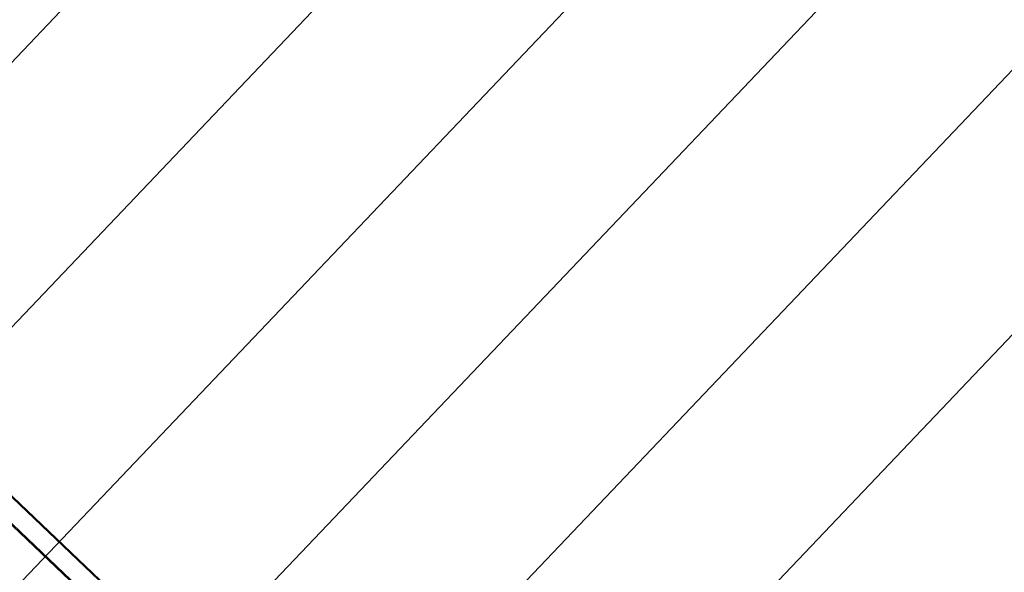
# Model space of a CAD drawing. Header units: metres. Extents: x 32343131.6 to 32343183.7, y 5699223.3 to 5699275.1.
# Tile 71 of 190: x 32343141.1 to 32343143.1, y 5699261.9 to 5699263.1. Entities that reach past the tile are written whole.
import ezdxf

# ---------------------------------------------------------------- set-up
doc = ezdxf.new("R2010")
doc.units = ezdxf.units.M
doc.layers.add('0-1', color=7, linetype='Continuous', lineweight=5)
doc.layers.add('S-BEAM-1', color=7, linetype='Continuous', lineweight=5, true_color=0xcccccc)

# ---------------------------------------------------------------- blocks, each defined once
blk = doc.blocks.new('HEB Träger - 3883410-TGA_190_LP5_GR_DA-TGA-01_G_')
at = {"layer": 'S-BEAM-1'}
for p, q in [((95.9738, -18.2048), (61.1979, 14.8804)), ((95.9754, -18.2032), (61.1994, 14.882)), ((95.9454, -18.2348), (61.1694, 14.8504)), ((61.1709, 14.8521), (95.9469, -18.2331))]:
    blk.add_line(p, q, dxfattribs=at)
blk = doc.blocks.new('ARC_190_LPX_FM_Stellplätze_rvt-1-TGA_190_LP5_GR_DA-TGA-01_G_')
at = {"layer": 'S-BEAM-1'}
for p, q in [((32343133.9949, 5699255.5773), (32343142.2572, 5699264.2618)), ((32343133.9949, 5699255.5773), (32343142.2572, 5699264.2618)), ((32343133.995, 5699255.5774), (32343142.2573, 5699264.2619)), ((32343133.995, 5699255.5774), (32343142.2573, 5699264.2619)), ((32343134.2666, 5699255.3188), (32343142.5289, 5699264.0033)), ((32343134.2666, 5699255.3188), (32343142.5289, 5699264.0033)), ((32343134.2667, 5699255.3189), (32343142.529, 5699264.0034)), ((32343134.2667, 5699255.3189), (32343142.529, 5699264.0034)), ((32343134.5383, 5699255.0603), (32343142.8006, 5699263.7448)), ((32343134.5383, 5699255.0603), (32343142.8006, 5699263.7448)), ((32343134.5384, 5699255.0604), (32343142.8006, 5699263.7449)), ((32343134.5384, 5699255.0604), (32343142.8006, 5699263.7449)), ((32343134.81, 5699254.8018), (32343143.0722, 5699263.4864)), ((32343134.81, 5699254.8018), (32343143.0722, 5699263.4864)), ((32343134.8101, 5699254.8019), (32343143.0723, 5699263.4864)), ((32343134.8101, 5699254.8019), (32343143.0723, 5699263.4864)), ((32343135.0817, 5699254.5435), (32343143.344, 5699263.228)), ((32343135.0817, 5699254.5435), (32343143.344, 5699263.228)), ((32343135.0817, 5699254.5434), (32343143.3439, 5699263.2279)), ((32343135.0817, 5699254.5434), (32343143.3439, 5699263.2279)), ((32343135.3533, 5699254.2849), (32343143.6156, 5699262.9694)), ((32343135.3533, 5699254.2849), (32343143.6156, 5699262.9694)), ((32343135.3534, 5699254.285), (32343143.6157, 5699262.9695)), ((32343135.3534, 5699254.285), (32343143.6157, 5699262.9695))]:
    blk.add_line(p, q, dxfattribs=at)
blk.add_blockref('HEB Träger - 3883410-TGA_190_LP5_GR_DA-TGA-01_G_', (32343077.7673, 5699249.1855), dxfattribs=at)

msp = doc.modelspace()

# ---------------------------------------------------------------- block references
at = {"layer": '0-1'}
msp.add_blockref('ARC_190_LPX_FM_Stellplätze_rvt-1-TGA_190_LP5_GR_DA-TGA-01_G_', (0, 0), dxfattribs=at)

doc.saveas('drawing.dxf')
